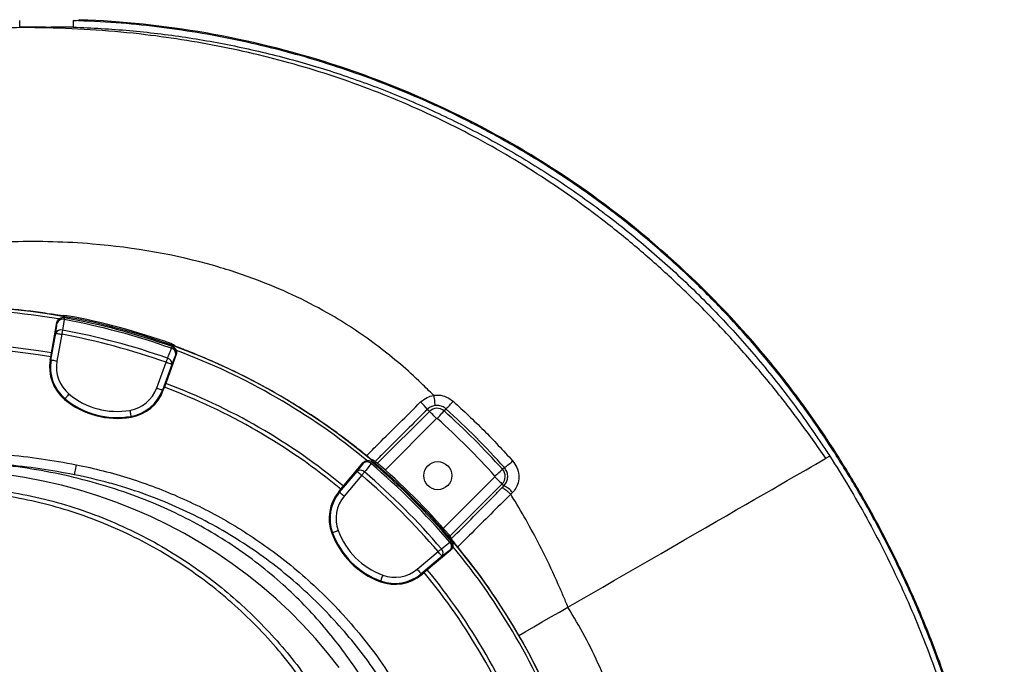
# Model space of a CAD drawing. Header units: millimetres. Extents: x 2565 to 4379, y 1813 to 5592.
# Tile 27 of 27: x 3411 to 4379, y 4958 to 5592. Entities that reach past the tile are written whole.
import ezdxf

# ---------------------------------------------------------------- set-up
doc = ezdxf.new("R2010")
doc.units = ezdxf.units.MM
doc.header["$LTSCALE"] = 2

msp = doc.modelspace()

# ---------------------------------------------------------------- linework, layer by layer
at = {"color": 7, "linetype": 'Continuous', "lineweight": 25}
for p, q in [((3411.29, 5584.88), (3411.29, 5591.22)), ((3463.78, 5591.14), (3463.78, 5584.6)), ((3411.29, 5584.88), (3413.42, 5584.6)), ((3430.72, 5584.6), (3446.72, 5584.6)), ((3454.84, 5301.05), (3452.51, 5300.83)), ((3455.18, 5298.89), (3454.71, 5298.98)), ((3457.61, 5300.93), (3454.84, 5300.96)), ((3441.78, 5260.46), (3447.72, 5294.12)), ((3448.19, 5294.03), (3447.72, 5294.12)), ((3442.06, 5257.19), (3446.73, 5283.64)), ((3452.63, 5282.6), (3447.97, 5256.15)), ((3560.08, 5273.48), (3559.94, 5273.53)), ((3562.49, 5272.12), (3560.08, 5273.48)), ((3561.6, 5270.34), (3561.16, 5270.5)), ((3575.16, 5266.65), (3573.12, 5267.44)), ((3441.23, 5257.33), (3441.78, 5260.46)), ((3441.23, 5257.33), (3442.06, 5257.19)), ((3565.23, 5262.63), (3553.54, 5230.52)), ((3565.23, 5262.63), (3564.78, 5262.79)), ((3546.03, 5229.87), (3555.22, 5255.11)), ((3560.85, 5253.06), (3551.66, 5227.82)), ((3552.46, 5227.53), (3553.54, 5230.52)), ((3455.46, 5218.6), (3456, 5219.25)), ((3552.46, 5227.53), (3551.66, 5227.82)), ((3812.18, 5208.83), (3814.16, 5206.85)), ((3830.39, 5209.27), (3828.58, 5207.25)), ((3520.77, 5201.1), (3520.63, 5201.94)), ((4212.64, 5166.04), (4213.52, 5166.61)), ((4212.65, 5166.02), (4212.64, 5166.04)), ((4212.65, 5166.02), (4213.53, 5166.59)), ((4213.53, 5166.59), (4213.52, 5166.61)), ((3727.18, 5130.27), (3749.15, 5156.45)), ((3749.51, 5156.14), (3749.15, 5156.45)), ((3758.78, 5158.89), (3756.65, 5159.86)), ((3758, 5156.85), (3757.64, 5157.16)), ((3761.12, 5157.41), (3758.74, 5158.81)), ((3887.86, 5151.54), (3885.97, 5149.86)), ((3725.78, 5127.29), (3743.05, 5147.87)), ((3747.64, 5144.02), (3730.38, 5123.44)), ((3887.4, 5133.61), (3885.57, 5135.44)), ((3885.66, 5131.85), (3887.4, 5133.61)), ((3725.14, 5127.84), (3727.18, 5130.27)), ((3725.14, 5127.84), (3725.78, 5127.29)), ((3894.12, 5125.29), (3894.07, 5125.34)), ((3718.09, 5087.18), (3718.89, 5087.47)), ((3835.05, 5082.23), (3834.59, 5082.82)), ((3835.88, 5078.91), (3835.58, 5079.27)), ((3802.16, 5051.65), (3822.74, 5068.92)), ((3826.59, 5064.33), (3806.02, 5047.06)), ((3835.17, 5070.42), (3808.99, 5048.45)), ((3835.17, 5070.42), (3834.86, 5070.79)), ((3806.56, 5046.41), (3806.02, 5047.06)), ((3806.56, 5046.41), (3808.99, 5048.45)), ((3765.9, 5039.37), (3766.2, 5040.16))]:
    msp.add_line(p, q, dxfattribs=at)
at = {"color": 8, "linetype": 'Continuous', "lineweight": 25}
for p, q in [((3763.06, 5155.75), (3814.16, 5206.85)), ((3821.22, 5199.79), (3770.62, 5149.19)), ((3827.91, 5091.9), (3878.51, 5142.5)), ((3885.57, 5135.44), (3834.31, 5084.17))]:
    msp.add_line(p, q, dxfattribs=at)
at = {"color": 7, "linetype": 'Continuous', "lineweight": 25, "flags": 128}
for points in [[(3454.86, 5297.17), (3453.68, 5288.76), (3453.41, 5286.77)], [(3455.18, 5298.89), (3455.18, 5298.87), (3455.16, 5298.78), (3455.14, 5298.64), (3455.1, 5298.44), (3455.05, 5298.2), (3455, 5297.9), (3454.94, 5297.55), (3454.86, 5297.17)], [(3446.73, 5283.64), (3447.47, 5288.95), (3448.19, 5294.03)], [(3453.41, 5286.77), (3453.33, 5286.34), (3453.24, 5285.88), (3453.15, 5285.38), (3453.05, 5284.86), (3452.95, 5284.31), (3452.85, 5283.75), (3452.74, 5283.18), (3452.63, 5282.6)], [(3446.73, 5283.64), (3446.88, 5283.62), (3447.24, 5283.55), (3447.79, 5283.45), (3448.53, 5283.32), (3449.42, 5283.17), (3450.42, 5282.99), (3451.51, 5282.8), (3452.63, 5282.6)], [(3556.63, 5259.11), (3559.82, 5266.98), (3560.57, 5268.84)], [(3561.16, 5270.5), (3561.15, 5270.47), (3561.12, 5270.39), (3561.07, 5270.26), (3561, 5270.07), (3560.92, 5269.83), (3560.82, 5269.55), (3560.7, 5269.22), (3560.57, 5268.84)], [(3447.97, 5256.15), (3446.84, 5256.35), (3445.76, 5256.54), (3444.75, 5256.71), (3443.86, 5256.87), (3443.13, 5257), (3442.57, 5257.1), (3442.21, 5257.16), (3442.06, 5257.19)], [(3556.63, 5259.11), (3556.49, 5258.7), (3556.33, 5258.26), (3556.16, 5257.78), (3555.98, 5257.28), (3555.8, 5256.76), (3555.61, 5256.22), (3555.41, 5255.67), (3555.22, 5255.11)], [(3564.78, 5262.79), (3562.86, 5258.03), (3560.85, 5253.06)], [(3560.85, 5253.06), (3560.71, 5253.11), (3560.37, 5253.24), (3559.83, 5253.43), (3559.13, 5253.69), (3558.29, 5254), (3557.33, 5254.34), (3556.29, 5254.72), (3555.22, 5255.11)], [(3546.03, 5229.87), (3547.1, 5229.48), (3548.14, 5229.1), (3549.1, 5228.75), (3549.95, 5228.45), (3550.65, 5228.19), (3551.18, 5228), (3551.52, 5227.87), (3551.66, 5227.82)], [(3459.83, 5223.87), (3459.1, 5222.99), (3458.39, 5222.14), (3457.74, 5221.35), (3457.17, 5220.66), (3456.69, 5220.09), (3456.33, 5219.65), (3456.1, 5219.37), (3456, 5219.25)], [(3519.62, 5207.85), (3519.81, 5206.72), (3520, 5205.63), (3520.17, 5204.63), (3520.32, 5203.74), (3520.44, 5203), (3520.54, 5202.45), (3520.6, 5202.09), (3520.63, 5201.94)], [(3821.22, 5199.79), (3819.89, 5201.12), (3818.6, 5202.41), (3817.41, 5203.6), (3816.35, 5204.65), (3815.47, 5205.54), (3814.8, 5206.21), (3814.36, 5206.65), (3814.16, 5206.85)], [(3821.92, 5199.81), (3823.18, 5201.21), (3824.39, 5202.57), (3825.52, 5203.83), (3826.51, 5204.94), (3827.34, 5205.87), (3827.98, 5206.58), (3828.39, 5207.04), (3828.58, 5207.25)], [(3950.42, 5014.35), (3961.7, 5020.87), (3973.1, 5027.45), (3984.58, 5034.07), (3996.1, 5040.72), (4007.63, 5047.38), (4019.13, 5054.02), (4030.58, 5060.63), (4041.93, 5067.18), (4053.14, 5073.66), (4064.2, 5080.04), (4075.05, 5086.31), (4085.68, 5092.44), (4096.04, 5098.43), (4106.11, 5104.24), (4115.86, 5109.87), (4125.25, 5115.29), (4134.25, 5120.49), (4142.85, 5125.45), (4151.01, 5130.16), (4158.72, 5134.61), (4165.93, 5138.78), (4172.65, 5142.65), (4178.83, 5146.22), (4184.47, 5149.48), (4189.55, 5152.41), (4194.05, 5155.01), (4197.96, 5157.27), (4201.27, 5159.18), (4203.96, 5160.73)], [(4203.96, 5160.73), (4204.61, 5161.11), (4205.22, 5161.46), (4205.77, 5161.78), (4206.27, 5162.07), (4206.72, 5162.33), (4207.12, 5162.56), (4207.47, 5162.76), (4207.77, 5162.93)], [(3466.83, 5154.38), (3466.46, 5152.52), (3466.11, 5150.73), (3465.78, 5149.07), (3465.49, 5147.61), (3465.25, 5146.38), (3465.06, 5145.45), (3464.94, 5144.84), (3464.89, 5144.58)], [(3743.05, 5147.87), (3746.35, 5152.09), (3749.51, 5156.14)], [(3756.86, 5155.51), (3751.63, 5148.82), (3750.4, 5147.24)], [(3758, 5156.85), (3757.98, 5156.83), (3757.92, 5156.76), (3757.83, 5156.65), (3757.7, 5156.5), (3757.54, 5156.31), (3757.34, 5156.08), (3757.11, 5155.82), (3756.86, 5155.51)], [(3725.39, 4955.08), (3714.07, 4969.46), (3702.2, 4983.41), (3689.79, 4996.91), (3676.85, 5009.95), (3663.41, 5022.5), (3649.48, 5034.55), (3635.08, 5046.07), (3620.24, 5057.06), (3604.98, 5067.49), (3589.31, 5077.35), (3573.27, 5086.63), (3556.87, 5095.31), (3540.14, 5103.38), (3523.11, 5110.82), (3505.79, 5117.63), (3488.22, 5123.8), (3470.42, 5129.32), (3452.41, 5134.18), (3434.22, 5138.37), (3415.88, 5141.88), (3397.41, 5144.72)], [(3743.05, 5147.87), (3743.17, 5147.77), (3743.44, 5147.54), (3743.88, 5147.17), (3744.45, 5146.69), (3745.14, 5146.12), (3745.92, 5145.46), (3746.77, 5144.75), (3747.64, 5144.02)], [(3750.4, 5147.24), (3750.12, 5146.91), (3749.81, 5146.55), (3749.48, 5146.17), (3749.13, 5145.76), (3748.77, 5145.34), (3748.4, 5144.91), (3748.03, 5144.46), (3747.64, 5144.02)], [(3878.51, 5142.5), (3879.85, 5141.16), (3881.13, 5139.88), (3882.32, 5138.68), (3883.38, 5137.63), (3884.26, 5136.75), (3884.93, 5136.08), (3885.38, 5135.63), (3885.57, 5135.44)], [(3878.53, 5143.2), (3879.94, 5144.46), (3881.29, 5145.67), (3882.55, 5146.79), (3883.66, 5147.79), (3884.59, 5148.62), (3885.3, 5149.25), (3885.77, 5149.67), (3885.97, 5149.86)], [(3730.38, 5123.44), (3729.5, 5124.17), (3728.66, 5124.88), (3727.87, 5125.54), (3727.18, 5126.12), (3726.61, 5126.6), (3726.18, 5126.96), (3725.9, 5127.2), (3725.78, 5127.29)], [(3724.51, 5089.56), (3723.44, 5089.16), (3722.4, 5088.77), (3721.45, 5088.42), (3720.6, 5088.11), (3719.9, 5087.85), (3719.37, 5087.65), (3719.03, 5087.52), (3718.89, 5087.47)], [(3825.97, 5071.67), (3832.66, 5076.9), (3834.24, 5078.13)], [(3835.58, 5079.27), (3835.55, 5079.26), (3835.49, 5079.2), (3835.38, 5079.11), (3835.23, 5078.98), (3835.04, 5078.81), (3834.81, 5078.62), (3834.54, 5078.39), (3834.24, 5078.13)], [(3825.97, 5071.67), (3825.63, 5071.39), (3825.27, 5071.08), (3824.89, 5070.76), (3824.49, 5070.41), (3824.06, 5070.05), (3823.63, 5069.68), (3823.19, 5069.3), (3822.74, 5068.92)], [(3826.59, 5064.33), (3826.5, 5064.44), (3826.26, 5064.72), (3825.9, 5065.15), (3825.42, 5065.73), (3824.84, 5066.42), (3824.18, 5067.2), (3823.48, 5068.04), (3822.74, 5068.92)], [(3834.86, 5070.79), (3830.82, 5067.63), (3826.59, 5064.33)], [(3768.28, 5045.79), (3767.88, 5044.71), (3767.5, 5043.68), (3767.14, 5042.72), (3766.83, 5041.88), (3766.57, 5041.18), (3766.37, 5040.65), (3766.25, 5040.3), (3766.2, 5040.16)], [(3802.16, 5051.65), (3802.9, 5050.78), (3803.61, 5049.93), (3804.26, 5049.15), (3804.84, 5048.46), (3805.32, 5047.89), (3805.69, 5047.45), (3805.92, 5047.17), (3806.02, 5047.06)], [(3902.18, 4986.5), (3908.14, 4989.94), (3916.67, 4994.87), (3925.17, 4999.77), (3933.63, 5004.66), (3942.05, 5009.52), (3950.42, 5014.35)]]:
    msp.add_lwpolyline(points, dxfattribs=at)
at = {"color": 7, "linetype": 'Continuous', "lineweight": 25}
msp.add_circle((3822.37, 5143.64), 13.8, dxfattribs=at)
for centre, radius, start, end in [((3341.54, 4662.81), 647.19, 1.68232, 178.31768), ((3341.54, 4662.81), 644, 80.34502, 99.66054), ((3454.1, 5292.99), 6, 79.56412, 170.01699), ((3453.28, 5291.86), 5.53, 73.35543, 156.90323), ((3329.63, 4618.38), 690.24, 70.45336, 79.54664), ((3329.63, 4618.38), 692, 70.45336, 79.54664), ((3341.54, 4662.81), 648.59, 70.3217, 79.6783), ((3451.82, 5281.47), 5.53, 73.33661, 156.89706), ((3329.63, 4618.38), 679.76, 70.49145, 79.50855), ((3329.63, 4618.38), 675.51, 70.49145, 79.50855), ((3341.54, 4662.81), 610, 80.47498, 99.52502), ((3341.54, 4662.81), 606, 80.47811, 99.52189), ((3559.29, 5263.46), 5.53, 353.0974, 76.64363), ((3559.15, 5264.85), 6, 339.9829, 70.43572), ((3481.66, 5250.21), 41.05, 170, 230.34865), ((3481.66, 5250.21), 40.2, 170, 230.34865), ((3555.36, 5253.73), 5.53, 353.10239, 76.6647), ((3341.54, 4662.81), 644, 50.3437, 69.6642), ((3481.66, 5250.21), 34.21, 170, 230.34865), ((3513.89, 5241.57), 34.21, 279.65135, 340), ((3341.54, 4662.81), 606, 50.47811, 69.52189), ((3341.54, 4662.81), 610, 50.47498, 69.52502), ((3507.18, 5281), 81.05, 230.34865, 279.65135), ((3507.18, 5281), 80.2, 230.34865, 279.65135), ((3507.18, 5281), 74.21, 230.34865, 279.65135), ((3513.89, 5241.57), 40.2, 279.65135, 340), ((3513.89, 5241.57), 41.05, 279.65135, 340), ((3758.93, 5166.49), 68.03, 38.49059, 46.77149), ((3821.58, 5199.43), 10.5, 48.18474, 135), ((3772.32, 5271.97), 85.46, 312.80446, 319.74169), ((3821.58, 5199.43), 0.51, 48.18474, 135), ((3341.54, 4662.81), 720.51, 41.81526, 48.18474), ((3341.54, 4662.81), 730.5, 41.81526, 48.18474), ((3754.11, 5152.29), 6, 49.56419, 140.01711), ((3752.83, 5151.72), 5.53, 43.35554, 126.90323), ((3309.01, 4630.28), 690.24, 40.45336, 49.54664), ((3309.01, 4630.28), 692, 40.45336, 49.54664), ((3341.54, 4662.81), 648.59, 40.64952, 49.6783), ((3852.33, 5203.4), 62.86, 304.41481, 313.98542), ((3746.37, 5143.44), 5.53, 43.33561, 126.89738), ((3309.01, 4630.28), 675.51, 40.49145, 49.50855), ((3309.01, 4630.28), 679.76, 40.49145, 49.50855), ((3878.15, 5142.86), 0.51, 315, 41.81526), ((3878.15, 5142.86), 10.5, 315, 41.81526), ((3877.94, 5112.54), 23.1, 39.03439, 65.81971), ((3756.58, 5101.45), 41.05, 140, 200.34865), ((3756.58, 5101.45), 40.2, 140, 200.34865), ((3756.58, 5101.45), 34.21, 140, 200.34865), ((3794.08, 5115.36), 81.05, 200.34865, 249.65135), ((3794.08, 5115.36), 80.2, 200.34865, 249.65135), ((3794.08, 5115.36), 74.21, 200.34865, 249.65135), ((3830.44, 5074.11), 5.53, 323.09677, 46.64446), ((3831.01, 5075.38), 6, 309.98289, 40.43581), ((3341.54, 4662.81), 644, 20.3419, 39.66874), ((3822.17, 5067.65), 5.53, 323.10262, 46.66439), ((3341.54, 4662.81), 647.38, 21.26277, 38.73723), ((3780.17, 5077.86), 41.05, 249.65135, 310), ((3780.17, 5077.86), 40.2, 249.65135, 310), ((3780.17, 5077.86), 34.21, 249.65135, 310), ((3341.54, 4662.81), 606, 20.47811, 39.52189), ((3341.54, 4662.81), 610, 20.47498, 39.52502)]:
    msp.add_arc(centre, radius, start, end, dxfattribs=at)
for points, knots in [([(3463.78, 5591.14), (3464.93, 5591.19), (3467.27, 5591.3), (3469.89, 5591.56), (3470.3, 5591.81), (3470.54, 5591.96)], [0, 0, 0, 0, 0.2861654, 0.5828905, 1, 1, 1, 1]), ([(4212.64, 5166.04), (4208.18, 5172.86), (4199.25, 5186.51), (4180.58, 5213.39), (4155.78, 5246.07), (4123.95, 5283.72), (4090.16, 5319.63), (4054.58, 5353.62), (4017.31, 5385.58), (3978.46, 5415.47), (3938.06, 5443.24), (3896.25, 5468.82), (3853.14, 5492.14), (3812.09, 5511.63), (3773.46, 5527.76), (3737.54, 5541.04), (3701.1, 5552.82), (3663.64, 5563.23), (3625.18, 5572.16), (3585.78, 5579.55), (3546.09, 5585.19), (3505.41, 5589.32), (3477.93, 5590.52), (3463.78, 5591.14)], [0, 0, 0, 0, 0.027305, 0.054609, 0.109573, 0.164615, 0.219657, 0.274621, 0.329311, 0.384001, 0.438691, 0.493382, 0.548071, 0.60276, 0.645473, 0.688223, 0.730974, 0.773687, 0.818392, 0.86314, 0.907888, 0.952593, 1, 1, 1, 1]), ([(4213.52, 5166.61), (4207.73, 5175.54), (4201.84, 5184.52), (4189.67, 5202.17), (4183.45, 5210.87), (4164.36, 5236.61), (4151.07, 5253.29), (4109.59, 5301.8), (4079.81, 5332.11), (4016.47, 5388.3), (3982.9, 5414.19), (3912.36, 5461.18), (3875.35, 5482.31), (3798.61, 5519.35), (3758.89, 5535.26), (3677.67, 5561.36), (3636.16, 5571.57), (3553.26, 5586.03), (3511.9, 5590.4), (3470.54, 5591.96)], [0, 0, 0, 0, 0.03125, 0.03125, 0.0625, 0.0625, 0.125, 0.125, 0.25, 0.25, 0.375, 0.375, 0.5, 0.5, 0.625, 0.625, 0.75, 0.75, 0.8722161, 0.8722161, 0.8722161, 0.8722161]), ([(4203.96, 5160.73), (4195.2, 5173.23), (4177.69, 5198.22), (4149.47, 5234.22), (4119.88, 5268.97), (4088.84, 5302.29), (4056.43, 5334.13), (4022.68, 5364.39), (3988.6, 5392.19), (3954.36, 5417.61), (3920.1, 5440.75), (3884.84, 5462.3), (3848.65, 5482.19), (3811.58, 5500.35), (3773.72, 5516.73), (3735.15, 5531.32), (3695.96, 5544.11), (3656.25, 5555.11), (3616.1, 5564.32), (3575.62, 5571.77), (3532.46, 5577.82), (3486.66, 5582.12), (3438.29, 5584.24), (3389.87, 5584.23), (3357.65, 5582.33), (3341.54, 5581.38)], [0, 0, 0, 0, 0.045427, 0.090796, 0.136074, 0.181243, 0.226297, 0.271242, 0.31609, 0.357133, 0.39813, 0.439104, 0.480067, 0.521016, 0.561952, 0.602881, 0.643809, 0.684733, 0.725648, 0.766552, 0.807437, 0.855584, 0.903708, 0.951841, 1, 1, 1, 1]), ([(3430.72, 5584.6), (3428.65, 5584.6), (3422.86, 5584.6), (3417.1, 5584.6), (3413.41, 5584.6)], [0, 0, 0, 0, 0.3592364, 1, 1, 1, 1]), ([(3446.72, 5584.6), (3445.44, 5584.55), (3442.86, 5584.45), (3437.43, 5584.4), (3433.39, 5584.52), (3430.72, 5584.6)], [0, 0, 0, 0, 0.248239, 0.503674, 1, 1, 1, 1]), ([(3463.77, 5584.6), (3460.95, 5584.6), (3458.11, 5584.6), (3452.43, 5584.6), (3449.58, 5584.6), (3446.72, 5584.6)], [0, 0, 0, 0, 0.5, 0.5, 1, 1, 1, 1]), ([(3463.78, 5584.6), (3482.32, 5584.02), (3500.82, 5582.92), (3528.51, 5580.44), (3537.72, 5579.47), (3556.14, 5577.26), (3565.34, 5576.02), (3592.85, 5571.88), (3611.08, 5568.57), (3638.27, 5562.78), (3647.3, 5560.71), (3665.32, 5556.3), (3674.3, 5553.95), (3701.1, 5546.5), (3718.79, 5541), (3745.06, 5531.92), (3753.78, 5528.76), (3771.11, 5522.16), (3779.74, 5518.72), (3805.42, 5508.03), (3822.29, 5500.38), (3847.25, 5488.14), (3855.51, 5483.93), (3871.9, 5475.25), (3880.04, 5470.78), (3904.21, 5457.02), (3920.02, 5447.36), (3943.29, 5432.16), (3950.98, 5426.97), (3966.19, 5416.35), (3973.72, 5410.93), (3996.03, 5394.32), (4010.55, 5382.82), (4031.81, 5364.9), (4038.81, 5358.82), (4052.63, 5346.44), (4059.45, 5340.15), (4079.6, 5320.98), (4092.63, 5307.82), (4111.59, 5287.5), (4117.81, 5280.64), (4130.05, 5266.71), (4136.08, 5259.65), (4153.83, 5238.23), (4165.22, 5223.62), (4181.66, 5201.22), (4187.03, 5193.67), (4194.92, 5182.23), (4197.53, 5178.4), (4202.68, 5170.68), (4205.22, 5166.81), (4207.77, 5162.93)], [0, 0, 0, 0, 0.0625, 0.0625, 0.09375, 0.09375, 0.125, 0.125, 0.1875, 0.1875, 0.21875, 0.21875, 0.25, 0.25, 0.3125, 0.3125, 0.34375, 0.34375, 0.375, 0.375, 0.4375, 0.4375, 0.46875, 0.46875, 0.5, 0.5, 0.5625, 0.5625, 0.59375, 0.59375, 0.625, 0.625, 0.6875, 0.6875, 0.71875, 0.71875, 0.75, 0.75, 0.8125, 0.8125, 0.84375, 0.84375, 0.875, 0.875, 0.9375, 0.9375, 0.96875, 0.96875, 0.984375, 0.984375, 1, 1, 1, 1]), ([(3818.21, 5222.64), (3814.26, 5226.68), (3797.06, 5243.7), (3764.64, 5271.42), (3712.56, 5306.25), (3658.17, 5332.14), (3580.33, 5358.1), (3498.7, 5372.41), (3421.22, 5374.47), (3379.3, 5372.66), (3359.98, 5371.24), (3348.7, 5370.22), (3343.33, 5369.68), (3341.54, 5369.5)], [0.3242836, 0.3242836, 0.3242836, 0.3242836, 0.3471175, 0.4223331, 0.4975487, 0.6012194, 0.6634218, 0.821574, 0.9204191, 0.957486, 0.9797261, 0.993242, 1, 1, 1, 1]), ([(3441.13, 5302.56), (3434.82, 5303.48), (3422.2, 5305.32), (3407.55, 5306.9), (3399.22, 5307.64), (3397.26, 5307.81)], [0, 0, 0, 0, 0.433078, 0.866678, 1, 1, 1, 1]), ([(3443.98, 5302.12), (3443.3, 5302.23), (3442.38, 5302.37), (3441.39, 5302.52), (3441.13, 5302.56)], [0, 0, 0, 0, 0.73517, 1, 1, 1, 1]), ([(3453.12, 5300.75), (3453.12, 5300.75), (3453.16, 5300.75), (3452.87, 5300.78), (3452.17, 5300.88), (3450.84, 5301.07), (3448.94, 5301.36), (3446.62, 5301.72), (3444.85, 5301.99), (3443.98, 5302.12)], [0, 0, 0, 0, 0.016729, 0.1190234, 0.2575529, 0.4279355, 0.6175931, 0.8138608, 1, 1, 1, 1]), ([(3447.72, 5294.12), (3447.9, 5294.77), (3448.26, 5296.08), (3449.6, 5297.67), (3451.33, 5298.74), (3453.13, 5299.16), (3454.26, 5299.03), (3454.71, 5298.98)], [0, 0, 0, 0, 0.213552, 0.427099, 0.640704, 0.854432, 1, 1, 1, 1]), ([(3562.84, 5271.53), (3562.24, 5271.94), (3561.31, 5272.6), (3560.41, 5273.24), (3560.08, 5273.48)], [0, 0, 0, 0, 0.6359673, 1, 1, 1, 1]), ([(3561.6, 5270.34), (3562.22, 5270.05), (3563.45, 5269.47), (3564.79, 5267.89), (3565.56, 5266), (3565.68, 5264.16), (3565.36, 5263.07), (3565.23, 5262.63)], [0, 0, 0, 0, 0.213877, 0.427753, 0.641574, 0.855265, 1, 1, 1, 1]), ([(3564.41, 5270.85), (3564.37, 5270.88), (3563.75, 5271.31), (3563.12, 5271.77), (3562.53, 5272.19)], [0, 0, 0, 0, 0.058339, 1, 1, 1, 1]), ([(3573.12, 5267.44), (3572.29, 5267.77), (3570.57, 5268.43), (3568.26, 5269.33), (3566.26, 5270.11), (3564.81, 5270.68), (3564.1, 5270.97), (3563.8, 5271.11), (3563.86, 5271.08), (3563.86, 5271.08)], [0, 0, 0, 0, 0.17817, 0.368726, 0.558308, 0.744485, 0.894223, 0.9918, 1, 1, 1, 1]), ([(3615.78, 5249.26), (3609.1, 5252.39), (3602.37, 5255.41), (3588.83, 5261.2), (3582.02, 5263.98), (3575.16, 5266.65)], [0, 0, 0, 0, 0.5, 0.5, 1, 1, 1, 1]), ([(3712.3, 5193.54), (3704.67, 5198.86), (3696.93, 5204.01), (3681.23, 5214), (3673.26, 5218.83), (3657.15, 5228.12), (3649.01, 5232.6), (3632.53, 5241.19), (3624.2, 5245.32), (3615.78, 5249.26)], [0, 0, 0, 0, 0.25, 0.25, 0.5, 0.5, 0.75, 0.75, 1, 1, 1, 1]), ([(3805.53, 5216.06), (3807.58, 5217.76), (3811.35, 5220.88), (3816.1, 5222.02), (3818.27, 5222.54)], [0, 0, 0, 0, 0.543517, 1, 1, 1, 1]), ([(3818.21, 5222.64), (3818.21, 5222.64), (3819.95, 5222.64), (3824.25, 5223.2), (3831.21, 5221.37), (3835.42, 5218.29), (3837.53, 5216.74)], [0, 0, 0, 0, 0.000006, 0.250611, 0.623902, 1, 1, 1, 1]), ([(3818.27, 5222.54), (3818.26, 5222.56), (3818.25, 5222.6), (3818.22, 5222.63), (3818.21, 5222.64)], [0, 0, 0, 0, 0.551257, 1, 1, 1, 1]), ([(3818.27, 5222.54), (3818.45, 5221.43), (3818.81, 5219.21), (3819.2, 5216.22), (3819.42, 5213.92), (3819.44, 5212.81), (3819.38, 5212.54), (3819.35, 5212.5), (3819.35, 5212.5)], [0, 0, 0, 0, 0.2206843, 0.4413713, 0.66206, 0.8827523, 0.9884619, 1, 1, 1, 1]), ([(3819.35, 5212.5), (3818.14, 5212.21), (3815.46, 5211.56), (3813.34, 5209.79), (3812.18, 5208.83)], [0, 0, 0, 0, 0.45313, 1, 1, 1, 1]), ([(3830.39, 5209.27), (3829.18, 5210.15), (3826.77, 5211.92), (3822.78, 5212.82), (3820.33, 5212.59), (3819.35, 5212.5)], [0, 0, 0, 0, 0.374855, 0.750273, 1, 1, 1, 1]), ([(3887.86, 5151.54), (3878.7, 5161.55), (3860.36, 5181.59), (3840.39, 5200.03), (3830.39, 5209.27)], [0, 0, 0, 0, 0.499208, 1, 1, 1, 1]), ([(3837.53, 5216.74), (3847.68, 5207.41), (3867.99, 5188.71), (3886.64, 5168.36), (3895.99, 5158.17)], [0, 0, 0, 0, 0.499191, 1, 1, 1, 1]), ([(3747.66, 5167.06), (3742.66, 5171), (3732.65, 5178.9), (3720.75, 5187.61), (3713.91, 5192.41), (3712.3, 5193.54)], [0, 0, 0, 0, 0.433078, 0.866678, 1, 1, 1, 1]), ([(3397.54, 5164.35), (3409.13, 5163.14), (3432.36, 5160.73), (3455.33, 5156.5), (3466.83, 5154.38)], [0, 0, 0, 0, 0.499299, 1, 1, 1, 1]), ([(3749.91, 5165.25), (3749.38, 5165.68), (3748.65, 5166.27), (3747.87, 5166.89), (3747.66, 5167.06)], [0, 0, 0, 0, 0.735179, 1, 1, 1, 1]), ([(3757.14, 5159.49), (3757.14, 5159.49), (3757.17, 5159.47), (3756.94, 5159.64), (3756.38, 5160.08), (3755.33, 5160.9), (3753.82, 5162.11), (3751.99, 5163.58), (3750.59, 5164.7), (3749.91, 5165.25)], [0, 0, 0, 0, 0.016729, 0.119023, 0.257552, 0.427935, 0.617593, 0.813859, 1, 1, 1, 1]), ([(4207.77, 5162.93), (4220.65, 5142.89), (4232.76, 5122.52), (4255.5, 5081.15), (4266.13, 5060.14), (4285.91, 5017.51), (4295.07, 4995.89), (4311.92, 4952.01), (4319.61, 4929.75), (4330.03, 4895.9), (4333.32, 4884.54), (4337.97, 4867.37), (4339.47, 4861.63), (4342.38, 4850.11), (4343.79, 4844.32), (4350.58, 4815.35), (4355.19, 4792.11), (4362.79, 4745.54), (4365.79, 4722.19), (4370.19, 4675.41), (4371.6, 4651.97), (4372.82, 4604.97), (4372.62, 4581.43), (4371.12, 4546.02), (4370.42, 4534.21), (4369.06, 4516.47), (4368.56, 4510.55), (4367.45, 4498.71), (4366.84, 4492.78), (4363.56, 4463.22), (4360.14, 4439.79), (4351.77, 4393.36), (4346.81, 4370.37), (4335.34, 4324.8), (4328.83, 4302.23), (4314.28, 4257.52), (4306.23, 4235.39), (4292.99, 4202.5), (4288.38, 4191.6), (4281.17, 4175.32), (4278.72, 4169.91), (4273.72, 4159.11), (4271.17, 4153.72), (4258.2, 4126.97), (4247.15, 4106.04), (4235.45, 4085.57)], [0, 0, 0, 0, 0.0625, 0.0625, 0.125, 0.125, 0.1875, 0.1875, 0.25, 0.25, 0.28125, 0.28125, 0.296875, 0.296875, 0.3125, 0.3125, 0.375, 0.375, 0.4375, 0.4375, 0.5, 0.5, 0.5625, 0.5625, 0.59375, 0.59375, 0.609375, 0.609375, 0.625, 0.625, 0.6875, 0.6875, 0.75, 0.75, 0.8125, 0.8125, 0.875, 0.875, 0.90625, 0.90625, 0.921875, 0.921875, 0.9375, 0.9375, 1, 1, 1, 1]), ([(4239.62, 4081.4), (4246.41, 4093.56), (4259.99, 4117.87), (4278.5, 4155.35), (4295.61, 4193.47), (4311.34, 4232.73), (4325.62, 4273.06), (4338.37, 4314.46), (4349.4, 4356.34), (4358.68, 4398.64), (4366.18, 4441.28), (4371.93, 4484.2), (4375.91, 4527.33), (4378.13, 4570.98), (4378.51, 4615.11), (4376.98, 4659.64), (4373.56, 4704.06), (4368.29, 4747.94), (4361.23, 4791.21), (4352.44, 4833.83), (4341.89, 4876.03), (4329.38, 4918.5), (4314.79, 4961.13), (4298.04, 5003.84), (4279.44, 5045.82), (4258.99, 5086.93), (4236.92, 5127.15), (4220.74, 5153.07), (4212.65, 5166.02)], [0, 0, 0, 0, 0.036607, 0.073244, 0.109881, 0.146488, 0.184426, 0.222396, 0.260366, 0.298304, 0.336238, 0.374206, 0.412173, 0.450107, 0.489133, 0.528194, 0.567255, 0.606281, 0.644389, 0.682531, 0.720673, 0.758781, 0.79892, 0.839136, 0.879391, 0.919646, 0.959861, 1, 1, 1, 1]), ([(4240.94, 4081.6), (4247.68, 4093.7), (4261.18, 4117.89), (4279.57, 4155.17), (4296.58, 4193.09), (4312.26, 4232.21), (4326.54, 4272.5), (4339.31, 4313.93), (4350.36, 4355.85), (4359.66, 4398.19), (4367.18, 4440.87), (4372.94, 4483.84), (4376.94, 4527.01), (4379.17, 4570.7), (4379.56, 4614.87), (4378.04, 4659.45), (4374.63, 4703.92), (4369.37, 4747.85), (4362.31, 4791.16), (4353.52, 4833.82), (4342.97, 4876.07), (4330.45, 4918.59), (4315.85, 4961.3), (4299.08, 5004.09), (4280.44, 5046.15), (4259.96, 5087.34), (4237.84, 5127.64), (4221.63, 5153.61), (4213.53, 5166.59)], [0, 0, 0, 0, 0.036397, 0.072823, 0.109249, 0.145646, 0.183611, 0.22161, 0.259608, 0.297573, 0.335535, 0.37353, 0.411525, 0.449488, 0.488542, 0.527631, 0.566721, 0.605776, 0.643912, 0.682081, 0.720251, 0.758387, 0.798591, 0.838873, 0.879194, 0.919515, 0.959796, 1, 1, 1, 1]), ([(3761.58, 4921.72), (3760.66, 4923.41), (3755.17, 4933.56), (3743.62, 4951.41), (3726.88, 4975.09), (3708.55, 4997.66), (3688.86, 5019.04), (3667.11, 5039.68), (3643.14, 5059.32), (3616.97, 5077.77), (3589.46, 5094.38), (3560.82, 5109.05), (3529.67, 5122.28), (3496.02, 5133.78), (3459.96, 5143.39), (3423.28, 5150.53), (3391.17, 5154.63), (3363.89, 5156.53), (3337.16, 5157.13), (3306.01, 5155.99), (3270.63, 5152.2), (3235.54, 5146.07), (3201, 5137.69), (3169.12, 5127.86), (3139.91, 5116.76), (3113.38, 5104.65), (3087.65, 5090.89), (3062.89, 5075.56), (3039.28, 5058.74), (3016.71, 5040.29), (2995.34, 5020.19), (2975.21, 4998.51), (2956.51, 4975.61), (2939.49, 4951.58), (2927.83, 4933.56), (2922.35, 4923.34), (2921.48, 4921.73)], [0, 0, 0, 0, 0.005798, 0.03487, 0.063988, 0.09309, 0.122124, 0.151054, 0.182691, 0.214454, 0.246262, 0.27803, 0.309672, 0.346247, 0.382916, 0.419591, 0.456176, 0.478087, 0.499998, 0.534769, 0.569662, 0.604611, 0.639532, 0.674328, 0.702974, 0.731744, 0.760575, 0.789402, 0.818163, 0.846804, 0.876264, 0.905815, 0.935406, 0.964977, 0.994454, 1, 1, 1, 1]), ([(3464.89, 5144.58), (3453.65, 5146.65), (3431.15, 5150.79), (3408.39, 5153.17), (3397, 5154.36)], [0, 0, 0, 0, 0.499327, 1, 1, 1, 1]), ([(3466.83, 5154.38), (3475.73, 5152.48), (3493.57, 5148.67), (3519.63, 5141.13), (3545.03, 5132.31), (3569.65, 5122.18), (3593.91, 5110.61), (3617.7, 5097.55), (3640.93, 5083.02), (3663.98, 5066.7), (3686.66, 5048.5), (3708.79, 5028.37), (3729.88, 5006.63), (3749.75, 4983.29), (3768.43, 4958.49), (3779.49, 4941.01), (3785.02, 4932.27)], [0, 0, 0, 0, 0.068376, 0.136967, 0.203572, 0.270228, 0.336832, 0.405374, 0.473972, 0.542513, 0.617341, 0.692242, 0.76707, 0.844686, 0.922383, 1, 1, 1, 1]), ([(3749.15, 5156.45), (3749.63, 5156.92), (3750.6, 5157.87), (3752.55, 5158.58), (3754.59, 5158.65), (3756.36, 5158.11), (3757.27, 5157.43), (3757.64, 5157.16)], [0, 0, 0, 0, 0.21355, 0.427098, 0.640703, 0.854432, 1, 1, 1, 1]), ([(3887.4, 5133.61), (3887.87, 5134.15), (3889.3, 5135.77), (3890.88, 5139.15), (3891.37, 5143.56), (3890.45, 5147.97), (3888.72, 5150.35), (3887.86, 5151.54)], [0, 0, 0, 0, 0.112535, 0.334894, 0.556251, 0.777936, 1, 1, 1, 1]), ([(3895.99, 5158.17), (3897.53, 5156.08), (3900.6, 5151.9), (3902.38, 5144.24), (3901.71, 5136.61), (3899.12, 5130.77), (3896.69, 5128.01), (3895.88, 5127.09)], [0, 0, 0, 0, 0.227092, 0.452206, 0.673671, 0.891545, 1, 1, 1, 1]), ([(3776.52, 4927.12), (3771.22, 4935.49), (3760.6, 4952.27), (3742.65, 4976.12), (3723.31, 4998.92), (3702.56, 5020.45), (3680.55, 5040.61), (3656.84, 5059.68), (3631.38, 5077.47), (3604.18, 5093.86), (3575.91, 5108.41), (3546.78, 5121.04), (3521.24, 5130.09), (3494.01, 5138.23), (3476.55, 5142.03), (3464.89, 5144.58)], [0, 0, 0, 0, 0.075993, 0.152292, 0.228746, 0.305198, 0.381494, 0.457485, 0.538401, 0.619593, 0.70088, 0.782076, 0.862994, 0.908518, 1, 1, 1, 1]), ([(3341.54, 5133.4), (3353.02, 5132.82), (3376.03, 5131.66), (3410.26, 5126.49), (3444, 5118.88), (3477, 5108.63), (3509.08, 5095.81), (3540.1, 5080.53), (3569.87, 5062.95), (3597.01, 5043.99), (3621.58, 5024.02), (3643.76, 5003.42), (3664.56, 4981.39), (3683.91, 4958.11), (3701.7, 4933.35), (3713.84, 4914.75), (3719.54, 4904.07), (3720.37, 4902.51)], [0, 0, 0, 0, 0.074366, 0.148962, 0.22356, 0.297929, 0.372258, 0.446809, 0.521365, 0.595701, 0.660752, 0.726012, 0.791347, 0.856616, 0.921674, 0.988534, 1, 1, 1, 1]), ([(3885.66, 5131.85), (3885.67, 5131.85), (3885.77, 5131.89), (3886.18, 5131.84), (3887.36, 5131.19), (3889.3, 5129.72), (3891.65, 5127.71), (3893.27, 5126.13), (3894.07, 5125.34)], [0, 0, 0, 0, 0.010614, 0.143927, 0.357967, 0.571984, 0.785989, 1, 1, 1, 1]), ([(3715.61, 4900.29), (3710.75, 4908.64), (3700.33, 4926.52), (3681.89, 4952.39), (3660.99, 4978.04), (3638.24, 5002.05), (3613.82, 5024.33), (3587.87, 5044.77), (3560.48, 5063.22), (3531.77, 5079.6), (3501.87, 5093.82), (3470.97, 5105.75), (3439.31, 5115.3), (3407.08, 5122.39), (3374.43, 5127.18), (3352.49, 5128.26), (3341.52, 5128.79)], [0, 0, 0, 0, 0.0632622, 0.1353876, 0.2077002, 0.27968, 0.3517092, 0.4238859, 0.4957449, 0.5676823, 0.6400439, 0.7122718, 0.7842788, 0.8563136, 0.9280819, 1, 1, 1, 1]), ([(3895.88, 5127.09), (3895.2, 5126.5), (3894.53, 5125.9), (3894.12, 5125.29), (3894.12, 5125.29)], [0, 0, 0, 0, 0.999952, 1, 1, 1, 1]), ([(3950.42, 5014.35), (3948.87, 5018.11), (3945.76, 5025.61), (3937.86, 5043.79), (3922.93, 5075.49), (3906.86, 5104.66), (3895.53, 5123.03), (3894.12, 5125.29)], [0, 0, 0, 0, 0.0154066, 0.0308131, 0.0752934, 0.1494272, 0.1598477, 0.1598477, 0.1598477, 0.1598477]), ([(3835.49, 5082.04), (3835.48, 5082.07), (3835.28, 5083.3), (3834.46, 5084.3), (3833.67, 5085.28)], [0, 0, 0, 0, 0.028027, 1, 1, 1, 1]), ([(3835.88, 5078.91), (3836.27, 5078.35), (3837.05, 5077.24), (3837.42, 5075.2), (3837.14, 5073.18), (3836.32, 5071.52), (3835.5, 5070.74), (3835.17, 5070.42)], [0, 0, 0, 0, 0.213878, 0.427754, 0.641575, 0.855269, 1, 1, 1, 1]), ([(3838.02, 5078.42), (3838.02, 5078.42), (3837.49, 5079.08), (3836.67, 5080.09), (3835.8, 5081.19), (3835.37, 5081.76), (3835.34, 5081.8), (3835.32, 5081.82)], [0, 0, 0, 0, 0.00148, 0.325956, 0.642173, 0.873608, 1, 1, 1, 1]), ([(3846.51, 5067.91), (3845.99, 5068.55), (3844.14, 5070.85), (3841.56, 5074.04), (3839.19, 5076.96), (3838.34, 5078.02), (3838.02, 5078.42)], [0, 0, 0, 0, 0.162136, 0.582201, 0.842227, 1, 1, 1, 1]), ([(3625.6, 4053.63), (3634.2, 4055.48), (3651.25, 4059.15), (3676.17, 4066.66), (3700.21, 4075.77), (3723.37, 4086.6), (3745.66, 4098.99), (3768.38, 4113.67), (3791.36, 4130.86), (3814.39, 4150.68), (3836.28, 4172.08), (3858.02, 4195.96), (3879.42, 4222.38), (3900.33, 4251.31), (3919.88, 4281.44), (3938.1, 4312.52), (3955, 4344.34), (3970.47, 4376.81), (3984.44, 4409.87), (3997.31, 4444.87), (4008.76, 4481.86), (4018.52, 4520.86), (4026.15, 4560.45), (4031.65, 4600.57), (4034.99, 4641.18), (4036.2, 4682.2), (4035.29, 4723.55), (4032.32, 4762.07), (4027.73, 4797.58), (4021.96, 4830), (4014.56, 4862.15), (4005.46, 4893.91), (3994.61, 4925.17), (3981.87, 4955.77), (3967.37, 4985.69), (3956.08, 5004.79), (3950.42, 5014.35)], [0, 0, 0, 0, 0.022891, 0.04538, 0.067617, 0.089727, 0.111796, 0.133891, 0.160033, 0.186344, 0.212867, 0.239623, 0.270311, 0.301272, 0.332452, 0.363742, 0.394988, 0.426155, 0.457257, 0.488318, 0.523095, 0.557915, 0.592833, 0.627904, 0.663182, 0.698741, 0.734607, 0.770697, 0.799167, 0.827706, 0.856301, 0.884936, 0.913607, 0.942321, 0.971105, 1, 1, 1, 1])]:
    msp.add_open_spline(points, degree=3, knots=knots, dxfattribs=at)
for points in [[(3413.41, 5584.6), (3412.66, 5584.69), (3411.95, 5584.79), (3411.29, 5584.88)], [(3463.78, 5584.6), (3463.78, 5584.6), (3463.78, 5584.6), (3463.77, 5584.6)], [(3457.75, 5300.91), (3457.7, 5300.92), (3457.65, 5300.93), (3457.61, 5300.93)], [(3761.23, 5157.31), (3761.19, 5157.34), (3761.15, 5157.38), (3761.12, 5157.41)], [(3834.59, 5082.82), (3834.22, 5083.71), (3833.91, 5084.54), (3833.63, 5085.32)], [(3833.63, 5085.32), (3833.64, 5085.31), (3833.65, 5085.3), (3833.67, 5085.28)]]:
    msp.add_open_spline(points, degree=3, dxfattribs=at)
at = {"color": 8, "linetype": 'Continuous', "lineweight": 25}
for points, knots in [([(3454.24, 5300.62), (3453.97, 5300.64), (3453.42, 5300.68), (3450.58, 5301.1), (3447.3, 5301.61), (3444.85, 5301.99), (3443.98, 5302.12)], [0, 0, 0, 0, 0.281551, 0.564013, 0.845929, 1, 1, 1, 1]), ([(3573.12, 5267.44), (3572.33, 5267.75), (3570.06, 5268.63), (3566.87, 5269.87), (3564.08, 5270.96), (3563.02, 5271.42), (3562.87, 5271.51), (3562.84, 5271.53)], [0, 0, 0, 0, 0.141629, 0.40623, 0.671796, 0.939273, 1, 1, 1, 1]), ([(3752.38, 5163.26), (3756.25, 5167.13), (3767.02, 5177.88), (3784.73, 5195.49), (3798.59, 5209.2), (3805.53, 5216.06)], [0, 0, 0, 0, 0.218859, 0.60931, 1, 1, 1, 1]), ([(3812.18, 5208.83), (3805.31, 5201.98), (3791.56, 5188.29), (3774.44, 5171.2), (3764.2, 5160.96), (3760.82, 5157.58)], [0, 0, 0, 0, 0.401268, 0.802451, 1, 1, 1, 1]), ([(3758.05, 5158.82), (3757.82, 5158.97), (3757.37, 5159.28), (3755.12, 5161.06), (3752.53, 5163.15), (3750.6, 5164.7), (3749.91, 5165.25)], [0, 0, 0, 0, 0.281551, 0.564013, 0.845929, 1, 1, 1, 1]), ([(3835.88, 5081.69), (3837.68, 5083.49), (3845.65, 5091.47), (3859.74, 5105.65), (3874.52, 5120.57), (3883.14, 5129.3), (3885.66, 5131.85)], [0, 0, 0, 0, 0.107685, 0.477457, 0.847224, 1, 1, 1, 1]), ([(3894.07, 5125.34), (3891.46, 5122.75), (3882.62, 5113.96), (3867.48, 5098.93), (3852.71, 5084.25), (3844.19, 5075.78), (3841.96, 5073.55)], [0, 0, 0, 0, 0.150808, 0.511124, 0.871617, 1, 1, 1, 1]), ([(3838.02, 5078.42), (3837.43, 5079.16), (3835.87, 5081.08), (3834.83, 5082.42), (3834.65, 5082.72), (3834.59, 5082.82)], [0, 0, 0, 0, 0.294276, 0.762493, 1, 1, 1, 1])]:
    msp.add_open_spline(points, degree=3, knots=knots, dxfattribs=at)

doc.saveas('drawing.dxf')
